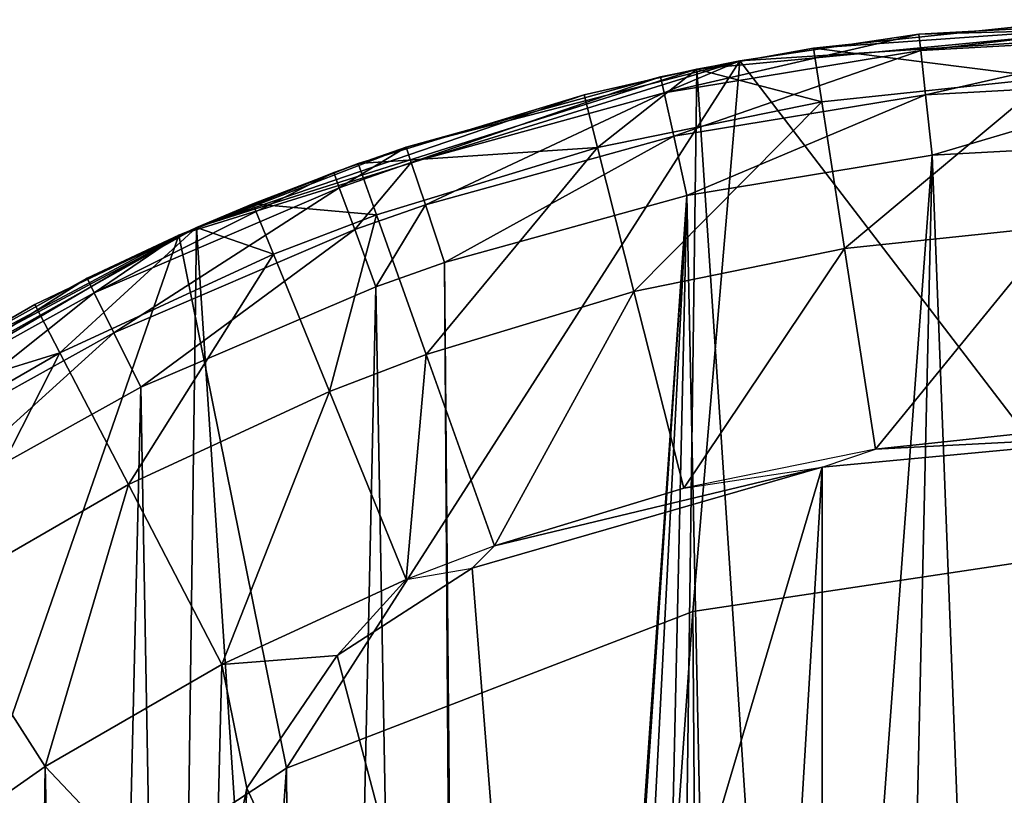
# Model space of a CAD drawing. Header units: millimetres. Extents: x 0.6 to 14.5, y 0.7 to 16.9.
# Tile 22 of 32: x 4.6 to 7.1, y 14.9 to 16.9. Entities that reach past the tile are written whole.
import ezdxf

# ---------------------------------------------------------------- set-up
doc = ezdxf.new("R2010")
doc.units = ezdxf.units.MM
doc.header["$LTSCALE"] = 25.4
doc.layers.get('0').update_dxf_attribs({"true_color": 0xff5454})

# ---------------------------------------------------------------- blocks, each defined once
blk = doc.blocks.new('BULB-LED-G9-7503-7504.STL')
at = {"color": 7, "true_color": 0xe6ffff}
mesh = blk.add_polyface(dxfattribs=at)
corners = [(1.7293, 13.2533, 21.5), (1.9882, 10.1797, 21.5), (1.8647, 8.8235, 21.5), (2.6406, 14.5358, 21.5), (2.3309, 11.4668, 21.5), (2.8761, 12.6385, 21.5), (3.7586, 15.5741, 21.5), (3.5857, 13.6414, 21.5), (4.3668, 14.4002, 21.5), (5.0358, 16.3243, 21.5), (5.3009, 15.0106, 21.5), (6.418, 16.7545, 21.5), (6.3023, 15.3969, 21.5), (7.3378, 15.5523, 21.5), (7.8467, 16.8464, 21.5), (8.3783, 15.4755, 21.5), (9.2614, 16.5963, 21.5), (9.3975, 15.1659, 21.5), (10.602, 16.0146, 21.5), (10.3651, 14.6244, 21.5), (11.2468, 13.8593, 21.5), (11.8117, 15.1261, 21.5), (11.9998, 12.8904, 21.5), (12.8393, 13.9684, 21.5), (12.5915, 11.7442, 21.5), (12.9854, 10.4631, 21.5), (13.6411, 12.5906, 21.5), (13.1573, 9.1155, 21.5), (13.4773, 4.6247, 21.5), (14.0821, 6.1323, 21.5), (14.1833, 11.0511, 21.5), (14.4085, 7.752, 21.5), (14.4427, 9.4151, 21.5), (0.6705, 10.1812, 21.5), (0.7599, 6.8734, 21.5), (0.568, 8.522, 21.5), (1.0632, 11.7809, 21.5), (1.2381, 5.3055, 21.5), (1.9824, 3.8847, 21.5), (1.8658, 8.6322, 21.5), (2.0041, 7.2849, 21.5), (2.9612, 2.6712, 21.5), (2.3654, 5.9912, 21.5), (2.9298, 4.8218, 21.5), (3.5857, 3.91, 21.5), (4.1331, 1.7165, 21.5), (4.4424, 3.0913, 21.5), (5.4482, 1.0611, 21.5), (5.3898, 2.4961, 21.5), (6.401, 2.1294, 21.5), (6.8509, 0.7326, 21.5), (7.3832, 1.9975, 21.5), (7.5145, 0.6957, 21.5), (7.5145, 1.9957, 21.5), (8.553, 2.1118, 21.5), (8.9379, 0.8669, 21.5), (9.5623, 2.4592, 21.5), (10.3008, 1.3734, 21.5), (10.5102, 3.0326, 21.5), (11.5457, 2.1937, 21.5), (11.3685, 3.8244, 21.5), (11.6606, 4.177, 21.5), (12.6197, 3.293, 21.5), (12.327, 5.2315, 21.5), (12.8182, 6.4442, 21.5), (13.0991, 7.7529, 21.5)]
mesh.append_faces([[corners[k] for k in face] for face in [(31, 30, 32), (33, 34, 35)]], dxfattribs={"vtx0": -1, "color": 7})
mesh.append_faces([[corners[k] for k in face] for face in [(1, 3, 4), (4, 3, 5), (5, 6, 7), (7, 6, 8), (8, 9, 10), (10, 11, 12), (12, 11, 13), (13, 14, 15), (15, 16, 17), (17, 18, 19), (19, 18, 20), (20, 21, 22), (22, 23, 24), (24, 23, 25), (25, 26, 27), (28, 26, 29), (29, 30, 31), (34, 36, 37), (37, 0, 38), (39, 0, 2), (38, 40, 41), (41, 44, 45), (45, 46, 47), (47, 49, 50), (50, 51, 52), (52, 54, 55), (55, 56, 57), (57, 58, 59), (59, 61, 62), (62, 64, 28)]], dxfattribs={"vtx0": -1, "vtx1": -1, "color": 7})
mesh.append_faces([[corners[k] for k in face] for face in [(27, 26, 28), (38, 0, 39)]], dxfattribs={"vtx0": -1, "vtx1": -1, "vtx2": -1, "color": 7})
mesh.append_faces([[corners[k] for k in face] for face in [(0, 1, 2), (1, 0, 3), (5, 3, 6), (8, 6, 9), (10, 9, 11), (13, 11, 14), (15, 14, 16), (17, 16, 18), (20, 18, 21), (22, 21, 23), (25, 23, 26), (29, 26, 30), (34, 33, 36), (37, 36, 0), (38, 39, 40), (41, 40, 42), (41, 42, 43), (41, 43, 44), (45, 44, 46), (47, 46, 48), (47, 48, 49), (50, 49, 51), (52, 51, 53), (52, 53, 54), (55, 54, 56), (57, 56, 58), (59, 58, 60), (59, 60, 61), (62, 61, 63), (62, 63, 64), (28, 64, 65), (28, 65, 27)]], dxfattribs={"vtx0": -1, "vtx2": -1, "color": 7})
at = {"color": 7, "true_color": 0xffffff}
mesh = blk.add_polyface(dxfattribs=at)
corners = [(0.7996, 6.692, 21.3), (0.6047, 9.643, 21.3), (0.5849, 8.157, 21.3), (0.8582, 11.0997, 21.3), (1.2415, 5.2974, 21.3), (1.337, 12.4777, 21.3), (1.8956, 4.0205, 21.3), (2.0247, 13.7305, 21.3), (2.7397, 2.9045, 21.3), (2.8981, 14.8157, 21.3), (3.7454, 1.9871, 21.3), (3.9278, 15.6965, 21.3), (4.8787, 1.2993, 21.3), (5.0787, 16.3432, 21.3), (6.1011, 0.8645, 21.3), (6.3121, 16.7338, 21.3), (7.3713, 0.6974, 21.3), (7.5862, 16.8552, 21.3), (7.5145, 0.6957, 21.3), (8.7875, 0.8323, 21.3), (8.8578, 16.7033, 21.3), (10.0173, 1.2378, 21.3), (10.084, 16.2832, 21.3), (11.1625, 1.8982, 21.3), (11.2233, 15.6091, 21.3), (12.1843, 2.7913, 21.3), (12.2371, 14.7038, 21.3), (13.048, 3.8869, 21.3), (13.0911, 13.5979, 21.3), (13.7246, 5.1478, 21.3), (13.7564, 12.3289, 21.3), (14.1911, 6.5315, 21.3), (14.2106, 10.9397, 21.3), (14.4317, 7.9911, 21.3), (14.4383, 9.4773, 21.3)]
mesh.append_faces([[corners[k] for k in face] for face in [(0, 1, 2), (32, 33, 34)]], dxfattribs={"vtx0": -1, "color": 7})
mesh.append_faces([[corners[k] for k in face] for face in [(1, 0, 3), (3, 4, 5), (5, 6, 7), (7, 8, 9), (9, 10, 11), (11, 12, 13), (13, 14, 15), (15, 16, 17), (17, 19, 20), (20, 21, 22), (22, 23, 24), (24, 25, 26), (26, 27, 28), (28, 29, 30), (30, 31, 32)]], dxfattribs={"vtx0": -1, "vtx1": -1, "color": 7})
mesh.append_faces([[corners[k] for k in face] for face in [(3, 0, 4), (5, 4, 6), (7, 6, 8), (9, 8, 10), (11, 10, 12), (13, 12, 14), (15, 14, 16), (17, 16, 18), (17, 18, 19), (20, 19, 21), (22, 21, 23), (24, 23, 25), (26, 25, 27), (28, 27, 29), (30, 29, 31), (32, 31, 33)]], dxfattribs={"vtx0": -1, "vtx2": -1, "color": 7})
mesh = blk.add_polyface(dxfattribs=at)
corners = [(7.5862, 16.8552, 21.3), (6.5995, 16.7853, 17.6), (6.3121, 16.7338, 21.3)]
mesh.append_faces([[corners[k] for k in face] for face in [(0, 1, 2)]], dxfattribs={"color": 7})
at = {"color": 7, "true_color": 0xe6ffff}
mesh = blk.add_polyface(dxfattribs=at)
corners = [(6.859, 16.8196, 48.7), (7.8467, 16.8464, 21.5), (6.418, 16.7545, 21.5)]
mesh.append_faces([[corners[k] for k in face] for face in [(0, 1, 2)]], dxfattribs={"color": 7})
at = {"color": 7, "true_color": 0xffffff}
mesh = blk.add_polyface(dxfattribs=at)
corners = [(7.5862, 16.8552, 21.3), (7.1717, 16.8458, 17.6), (6.5995, 16.7853, 17.6)]
mesh.append_faces([[corners[k] for k in face] for face in [(0, 1, 2)]], dxfattribs={"color": 7})
mesh = blk.add_polyface(dxfattribs=at)
corners = [(6.5995, 16.7853, 17.6), (7.1794, 16.7121, 17.1), (6.6199, 16.6529, 17.1), (7.1717, 16.8458, 17.6)]
mesh.append_faces([[corners[k] for k in face] for face in [(0, 1, 2), (1, 0, 3)]], dxfattribs={"vtx0": -1, "color": 7})
at = {"color": 7, "true_color": 0xe6ffff}
mesh = blk.add_polyface(dxfattribs=at)
corners = [(7.5145, 16.8557, 48.7), (7.8467, 16.8464, 21.5), (6.859, 16.8196, 48.7)]
mesh.append_faces([[corners[k] for k in face] for face in [(0, 1, 2)]], dxfattribs={"color": 7})
mesh = blk.add_polyface(dxfattribs=at)
corners = [(6.8634, 16.7797, 48.85), (7.5145, 16.8557, 48.7), (6.859, 16.8196, 48.7), (7.5145, 16.8155, 48.85)]
mesh.append_faces([[corners[k] for k in face] for face in [(0, 1, 2), (1, 0, 3)]], dxfattribs={"vtx0": -1, "color": 7})
mesh = blk.add_polyface(dxfattribs=at)
corners = [(6.2312, 16.6756, 48.85), (6.859, 16.8196, 48.7), (6.418, 16.7545, 48.7)]
mesh.append_faces([[corners[k] for k in face] for face in [(0, 1, 2)]], dxfattribs={"color": 7})
mesh = blk.add_polyface(dxfattribs=at)
corners = [(6.8634, 16.7797, 48.85), (6.859, 16.8196, 48.7), (6.2312, 16.6756, 48.85)]
mesh.append_faces([[corners[k] for k in face] for face in [(0, 1, 2)]], dxfattribs={"color": 7})
mesh = blk.add_polyface(dxfattribs=at)
corners = [(6.859, 16.8196, 48.7), (6.418, 16.7545, 21.5), (6.418, 16.7545, 48.7)]
mesh.append_faces([[corners[k] for k in face] for face in [(0, 1, 2)]], dxfattribs={"color": 7})
mesh = blk.add_polyface(dxfattribs=at)
corners = [(6.8754, 16.6705, 48.9598), (7.5145, 16.8155, 48.85), (6.8634, 16.7797, 48.85), (7.5145, 16.7057, 48.9598)]
mesh.append_faces([[corners[k] for k in face] for face in [(0, 1, 2), (1, 0, 3)]], dxfattribs={"vtx0": -1, "color": 7})
mesh = blk.add_polyface(dxfattribs=at)
corners = [(6.2548, 16.5683, 48.9598), (6.8634, 16.7797, 48.85), (6.2312, 16.6756, 48.85), (6.8754, 16.6705, 48.9598)]
mesh.append_faces([[corners[k] for k in face] for face in [(0, 1, 2), (1, 0, 3)]], dxfattribs={"vtx0": -1, "color": 7})
at = {"color": 7, "true_color": 0xffffff}
mesh = blk.add_polyface(dxfattribs=at)
corners = [(6.3121, 16.7338, 21.3), (6.5995, 16.7853, 17.6), (6.3121, 16.7338, 17.6)]
mesh.append_faces([[corners[k] for k in face] for face in [(0, 1, 2)]], dxfattribs={"color": 7})
mesh = blk.add_polyface(dxfattribs=at)
corners = [(6.5995, 16.7853, 17.6), (6.6199, 16.6529, 17.1), (6.3121, 16.7338, 17.6)]
mesh.append_faces([[corners[k] for k in face] for face in [(0, 1, 2)]], dxfattribs={"color": 7})
at = {"color": 7, "true_color": 0xe6ffff}
mesh = blk.add_polyface(dxfattribs=at)
corners = [(5.5955, 16.5415, 48.7), (6.418, 16.7545, 21.5), (5.0358, 16.3243, 21.5)]
mesh.append_faces([[corners[k] for k in face] for face in [(0, 1, 2)]], dxfattribs={"color": 7})
mesh = blk.add_polyface(dxfattribs=at)
corners = [(6.2226, 16.7148, 48.7), (6.418, 16.7545, 21.5), (5.5955, 16.5415, 48.7)]
mesh.append_faces([[corners[k] for k in face] for face in [(0, 1, 2)]], dxfattribs={"color": 7})
mesh = blk.add_polyface(dxfattribs=at)
corners = [(6.418, 16.7545, 48.7), (6.418, 16.7545, 21.5), (6.2226, 16.7148, 48.7)]
mesh.append_faces([[corners[k] for k in face] for face in [(0, 1, 2)]], dxfattribs={"color": 7})
mesh = blk.add_polyface(dxfattribs=at)
corners = [(6.2312, 16.6756, 48.85), (6.418, 16.7545, 48.7), (6.2226, 16.7148, 48.7)]
mesh.append_faces([[corners[k] for k in face] for face in [(0, 1, 2)]], dxfattribs={"color": 7})
at = {"color": 7, "true_color": 0xffffff}
mesh = blk.add_polyface(dxfattribs=at)
corners = [(6.3121, 16.7338, 21.3), (6.0341, 16.6702, 17.6), (5.0787, 16.3432, 21.3)]
mesh.append_faces([[corners[k] for k in face] for face in [(0, 1, 2)]], dxfattribs={"color": 7})
mesh = blk.add_polyface(dxfattribs=at)
corners = [(6.3121, 16.7338, 21.3), (6.3121, 16.7338, 17.6), (6.0341, 16.6702, 17.6)]
mesh.append_faces([[corners[k] for k in face] for face in [(0, 1, 2)]], dxfattribs={"color": 7})
mesh = blk.add_polyface(dxfattribs=at)
corners = [(6.3121, 16.7338, 17.6), (6.0671, 16.5404, 17.1), (6.0341, 16.6702, 17.6)]
mesh.append_faces([[corners[k] for k in face] for face in [(0, 1, 2)]], dxfattribs={"color": 7})
mesh = blk.add_polyface(dxfattribs=at)
corners = [(6.3121, 16.7338, 17.6), (6.6199, 16.6529, 17.1), (6.0671, 16.5404, 17.1)]
mesh.append_faces([[corners[k] for k in face] for face in [(0, 1, 2)]], dxfattribs={"color": 7})
at = {"color": 7, "true_color": 0xe6ffff}
mesh = blk.add_polyface(dxfattribs=at)
corners = [(5.6082, 16.5034, 48.85), (6.2226, 16.7148, 48.7), (5.5955, 16.5415, 48.7), (6.2312, 16.6756, 48.85)]
mesh.append_faces([[corners[k] for k in face] for face in [(0, 1, 2), (1, 0, 3)]], dxfattribs={"vtx0": -1, "color": 7})
at = {"color": 7, "true_color": 0xffffff}
mesh = blk.add_polyface(dxfattribs=at)
corners = [(7.1794, 16.7121, 17.1), (6.6758, 16.2912, 16.734), (6.6199, 16.6529, 17.1), (7.2003, 16.3467, 16.734)]
mesh.append_faces([[corners[k] for k in face] for face in [(0, 1, 2), (1, 0, 3)]], dxfattribs={"vtx0": -1, "color": 7})
at = {"color": 7, "true_color": 0xe6ffff}
mesh = blk.add_polyface(dxfattribs=at)
corners = [(6.8918, 16.5214, 49), (7.5145, 16.7057, 48.9598), (6.8754, 16.6705, 48.9598), (7.5145, 16.5557, 49)]
mesh.append_faces([[corners[k] for k in face] for face in [(0, 1, 2), (1, 0, 3)]], dxfattribs={"vtx0": -1, "color": 7})
at = {"color": 7, "true_color": 0xffffff}
mesh = blk.add_polyface(dxfattribs=at)
corners = [(5.0787, 16.3432, 21.3), (6.0341, 16.6702, 17.6), (5.4774, 16.5008, 17.6)]
mesh.append_faces([[corners[k] for k in face] for face in [(0, 1, 2)]], dxfattribs={"color": 7})
mesh = blk.add_polyface(dxfattribs=at)
corners = [(5.4774, 16.5008, 17.6), (6.0671, 16.5404, 17.1), (5.5224, 16.3746, 17.1), (6.0341, 16.6702, 17.6)]
mesh.append_faces([[corners[k] for k in face] for face in [(0, 1, 2), (1, 0, 3)]], dxfattribs={"vtx0": -1, "color": 7})
at = {"color": 7, "true_color": 0xe6ffff}
mesh = blk.add_polyface(dxfattribs=at)
corners = [(5.643, 16.3993, 48.9598), (6.2312, 16.6756, 48.85), (5.6082, 16.5034, 48.85), (6.2548, 16.5683, 48.9598)]
mesh.append_faces([[corners[k] for k in face] for face in [(0, 1, 2), (1, 0, 3)]], dxfattribs={"vtx0": -1, "color": 7})
mesh = blk.add_polyface(dxfattribs=at)
corners = [(6.287, 16.4218, 49), (6.8754, 16.6705, 48.9598), (6.2548, 16.5683, 48.9598), (6.8918, 16.5214, 49)]
mesh.append_faces([[corners[k] for k in face] for face in [(0, 1, 2), (1, 0, 3)]], dxfattribs={"vtx0": -1, "color": 7})
at = {"color": 7, "true_color": 0xffffff}
mesh = blk.add_polyface(dxfattribs=at)
corners = [(6.6199, 16.6529, 17.1), (6.157, 16.1856, 16.734), (6.0671, 16.5404, 17.1), (6.6758, 16.2912, 16.734)]
mesh.append_faces([[corners[k] for k in face] for face in [(0, 1, 2), (1, 0, 3)]], dxfattribs={"vtx0": -1, "color": 7})
at = {"color": 7, "true_color": 0xe6ffff}
mesh = blk.add_polyface(dxfattribs=at)
corners = [(0.8894, 8.1035, 49), (0.9077, 9.6597, 49), (0.8652, 8.883, 49), (0.9816, 7.3231, 49), (0.9794, 10.2145, 49), (1.1315, 10.9569, 49), (1.0329, 7.0371, 49), (1.2134, 6.2899, 49), (1.3435, 11.6736, 49), (1.4567, 5.5675, 49), (1.6142, 12.3629, 49), (1.7626, 4.8726, 49), (1.9805, 13.0882, 49), (1.8042, 4.7899, 49), (2.1649, 4.1558, 49), (2.3522, 13.6785, 49), (2.5761, 3.5667, 49), (2.7676, 14.2228, 49), (3.0372, 3.0245, 49), (3.2257, 14.7202, 49), (3.5265, 2.5511, 49), (3.7262, 15.1688, 49), (4.0508, 2.1352, 49), (3.8596, 15.2742, 49), (4.3877, 15.6412, 49), (4.6097, 1.7779, 49), (4.9418, 15.9493, 49), (5.2019, 1.4818, 49), (5.5207, 16.1974, 49), (5.7918, 1.2615, 49), (5.6905, 16.257, 49), (5.7564, 8.7757, 49), (5.8005, 8.3844, 49), (6.4007, 1.1057, 49), (5.9305, 8.0128, 49), (6.1399, 7.6795, 49), (6.4183, 7.4011, 49), (6.5797, 1.073, 49), (6.7517, 7.1916, 49), (7.1888, 1.005, 49), (7.1233, 7.0616, 49), (7.5145, 7.0175, 49), (7.5145, 0.9957, 49), (7.801, 1.0029, 49), (7.9058, 7.0616, 49), (8.416, 1.0676, 49), (8.2774, 7.1916, 49), (8.6107, 7.4011, 49), (8.8197, 1.1471, 49), (8.8891, 7.6795, 49), (9.4127, 1.3196, 49), (9.0986, 8.0128, 49), (9.2286, 8.3844, 49), (9.2727, 8.7757, 49), (9.3391, 16.2568, 49), (9.4571, 16.216, 49), (9.9885, 1.5546, 49), (10.0494, 15.9677, 49), (10.5457, 1.8516, 49), (10.6155, 15.6572, 49), (10.7823, 2.0006, 49), (11.1804, 15.2658, 49), (11.3107, 2.3889, 49), (11.7003, 14.8199, 49), (11.8031, 2.8309, 49), (12.1785, 14.3201, 49), (12.2585, 3.3249, 49), (12.6299, 13.7455, 49), (12.3575, 3.4454, 49), (12.7747, 4.0172, 49), (13.0265, 13.1268, 49), (13.14, 4.6281, 49), (13.3668, 12.4691, 49), (13.4533, 5.2763, 49), (13.6502, 11.7747, 49), (13.7135, 5.9605, 49), (13.7067, 11.6115, 49), (13.9198, 10.8658, 49), (13.9055, 6.6261, 49), (14.0561, 7.3769, 49), (14.0667, 10.1045, 49), (14.1424, 8.1422, 49), (14.1476, 9.3303, 49), (14.1634, 8.9202, 49), (6.287, 16.4218, 49), (5.8005, 9.1669, 49), (5.9305, 9.5385, 49), (6.1399, 9.8719, 49), (6.4183, 10.1503, 49), (6.8918, 16.5214, 49), (6.7517, 10.3597, 49), (7.1233, 10.4898, 49), (7.5145, 16.5557, 49), (7.5145, 10.5338, 49), (7.9058, 10.4898, 49), (8.1329, 16.5219, 49), (8.2774, 10.3597, 49), (8.7411, 16.422, 49), (8.6107, 10.1503, 49), (8.8891, 9.8719, 49), (9.0986, 9.5385, 49), (9.2286, 9.1669, 49)]
mesh.append_faces([[corners[k] for k in face] for face in [(0, 1, 2), (82, 81, 83)]], dxfattribs={"vtx0": -1, "color": 7})
mesh.append_faces([[corners[k] for k in face] for face in [(1, 3, 4), (4, 3, 5), (5, 7, 8), (8, 9, 10), (10, 11, 12), (12, 14, 15), (15, 16, 17), (17, 18, 19), (19, 20, 21), (21, 22, 23), (23, 22, 24), (24, 25, 26), (26, 27, 28), (28, 29, 30), (31, 29, 32), (32, 33, 34), (34, 33, 35), (35, 33, 36), (36, 37, 38), (38, 39, 40), (40, 39, 41), (41, 43, 44), (44, 45, 46), (46, 45, 47), (47, 48, 49), (49, 50, 51), (51, 50, 52), (52, 50, 53), (54, 50, 55), (55, 56, 57), (57, 58, 59), (59, 60, 61), (61, 62, 63), (63, 64, 65), (65, 66, 67), (67, 69, 70), (70, 71, 72), (72, 73, 74), (74, 75, 76), (76, 75, 77), (77, 79, 80), (80, 81, 82), (84, 88, 89), (89, 91, 92), (92, 94, 95), (95, 96, 97), (97, 99, 54)]], dxfattribs={"vtx0": -1, "vtx1": -1, "color": 7})
mesh.append_faces([[corners[k] for k in face] for face in [(30, 29, 31), (53, 50, 54)]], dxfattribs={"vtx0": -1, "vtx1": -1, "vtx2": -1, "color": 7})
mesh.append_faces([[corners[k] for k in face] for face in [(1, 0, 3), (5, 3, 6), (5, 6, 7), (8, 7, 9), (10, 9, 11), (12, 11, 13), (12, 13, 14), (15, 14, 16), (17, 16, 18), (19, 18, 20), (21, 20, 22), (24, 22, 25), (26, 25, 27), (28, 27, 29), (32, 29, 33), (36, 33, 37), (38, 37, 39), (41, 39, 42), (41, 42, 43), (44, 43, 45), (47, 45, 48), (49, 48, 50), (55, 50, 56), (57, 56, 58), (59, 58, 60), (61, 60, 62), (63, 62, 64), (65, 64, 66), (67, 66, 68), (67, 68, 69), (70, 69, 71), (72, 71, 73), (74, 73, 75), (77, 75, 78), (77, 78, 79), (80, 79, 81), (31, 84, 30), (84, 31, 85), (84, 85, 86), (84, 86, 87), (84, 87, 88), (89, 88, 90), (89, 90, 91), (92, 91, 93), (92, 93, 94), (95, 94, 96), (97, 96, 98), (97, 98, 99), (54, 99, 100), (54, 100, 101), (54, 101, 53)]], dxfattribs={"vtx0": -1, "vtx2": -1, "color": 7})
mesh = blk.add_polyface(dxfattribs=at)
corners = [(5.6905, 16.257, 49), (6.2548, 16.5683, 48.9598), (5.643, 16.3993, 48.9598), (6.287, 16.4218, 49)]
mesh.append_faces([[corners[k] for k in face] for face in [(0, 1, 2), (1, 0, 3)]], dxfattribs={"vtx0": -1, "color": 7})
mesh = blk.add_polyface(dxfattribs=at)
corners = [(5.5955, 16.5415, 48.7), (5.0358, 16.3243, 21.5), (5.4171, 16.4789, 48.7)]
mesh.append_faces([[corners[k] for k in face] for face in [(0, 1, 2)]], dxfattribs={"color": 7})
mesh = blk.add_polyface(dxfattribs=at)
corners = [(5.4309, 16.4412, 48.85), (5.5955, 16.5415, 48.7), (5.4171, 16.4789, 48.7), (5.6082, 16.5034, 48.85)]
mesh.append_faces([[corners[k] for k in face] for face in [(0, 1, 2), (1, 0, 3)]], dxfattribs={"vtx0": -1, "color": 7})
at = {"color": 7, "true_color": 0xffffff}
mesh = blk.add_polyface(dxfattribs=at)
corners = [(6.0671, 16.5404, 17.1), (5.6453, 16.0298, 16.734), (5.5224, 16.3746, 17.1), (6.157, 16.1856, 16.734)]
mesh.append_faces([[corners[k] for k in face] for face in [(0, 1, 2), (1, 0, 3)]], dxfattribs={"vtx0": -1, "color": 7})
mesh = blk.add_polyface(dxfattribs=at)
corners = [(5.0787, 16.3432, 21.3), (5.4774, 16.5008, 17.6), (5.2183, 16.4019, 17.6)]
mesh.append_faces([[corners[k] for k in face] for face in [(0, 1, 2)]], dxfattribs={"color": 7})
mesh = blk.add_polyface(dxfattribs=at)
corners = [(5.2183, 16.4019, 17.6), (5.5224, 16.3746, 17.1), (5.2688, 16.2778, 17.1), (5.4774, 16.5008, 17.6)]
mesh.append_faces([[corners[k] for k in face] for face in [(0, 1, 2), (1, 0, 3)]], dxfattribs={"vtx0": -1, "color": 7})
at = {"color": 7, "true_color": 0xe6ffff}
mesh = blk.add_polyface(dxfattribs=at)
corners = [(5.4689, 16.3381, 48.9598), (5.6082, 16.5034, 48.85), (5.4309, 16.4412, 48.85), (5.643, 16.3993, 48.9598)]
mesh.append_faces([[corners[k] for k in face] for face in [(0, 1, 2), (1, 0, 3)]], dxfattribs={"vtx0": -1, "color": 7})
mesh = blk.add_polyface(dxfattribs=at)
corners = [(5.4309, 16.4412, 48.85), (5.4171, 16.4789, 48.7), (4.8272, 16.1825, 48.85)]
mesh.append_faces([[corners[k] for k in face] for face in [(0, 1, 2)]], dxfattribs={"color": 7})
mesh = blk.add_polyface(dxfattribs=at)
corners = [(4.8272, 16.1825, 48.85), (5.4171, 16.4789, 48.7), (5.0358, 16.3243, 48.7)]
mesh.append_faces([[corners[k] for k in face] for face in [(0, 1, 2)]], dxfattribs={"color": 7})
mesh = blk.add_polyface(dxfattribs=at)
corners = [(5.4171, 16.4789, 48.7), (5.0358, 16.3243, 21.5), (5.0358, 16.3243, 48.7)]
mesh.append_faces([[corners[k] for k in face] for face in [(0, 1, 2)]], dxfattribs={"color": 7})
mesh = blk.add_polyface(dxfattribs=at)
corners = [(4.8756, 16.0839, 48.9598), (5.4309, 16.4412, 48.85), (4.8272, 16.1825, 48.85), (5.4689, 16.3381, 48.9598)]
mesh.append_faces([[corners[k] for k in face] for face in [(0, 1, 2), (1, 0, 3)]], dxfattribs={"vtx0": -1, "color": 7})
at = {"color": 7, "true_color": 0xffffff}
mesh = blk.add_polyface(dxfattribs=at)
corners = [(5.0787, 16.3432, 21.3), (5.2183, 16.4019, 17.6), (5.0787, 16.3432, 17.6)]
mesh.append_faces([[corners[k] for k in face] for face in [(0, 1, 2)]], dxfattribs={"color": 7})
mesh = blk.add_polyface(dxfattribs=at)
corners = [(5.2183, 16.4019, 17.6), (5.2688, 16.2778, 17.1), (5.0787, 16.3432, 17.6)]
mesh.append_faces([[corners[k] for k in face] for face in [(0, 1, 2)]], dxfattribs={"color": 7})
at = {"color": 7, "true_color": 0xe6ffff}
mesh = blk.add_polyface(dxfattribs=at)
corners = [(5.5207, 16.1974, 49), (5.643, 16.3993, 48.9598), (5.4689, 16.3381, 48.9598), (5.6905, 16.257, 49)]
mesh.append_faces([[corners[k] for k in face] for face in [(0, 1, 2), (1, 0, 3)]], dxfattribs={"vtx0": -1, "color": 7})
at = {"color": 7, "true_color": 0xffffff}
mesh = blk.add_polyface(dxfattribs=at)
corners = [(5.5224, 16.3746, 17.1), (5.4068, 15.9388, 16.734), (5.2688, 16.2778, 17.1), (5.6453, 16.0298, 16.734)]
mesh.append_faces([[corners[k] for k in face] for face in [(0, 1, 2), (1, 0, 3)]], dxfattribs={"vtx0": -1, "color": 7})
mesh = blk.add_polyface(dxfattribs=at)
corners = [(5.0787, 16.3432, 21.3), (4.1675, 15.8569, 17.6), (3.9278, 15.6965, 21.3)]
mesh.append_faces([[corners[k] for k in face] for face in [(0, 1, 2)]], dxfattribs={"color": 7})
mesh = blk.add_polyface(dxfattribs=at)
corners = [(5.0787, 16.3432, 21.3), (4.681, 16.1536, 17.6), (4.1675, 15.8569, 17.6)]
mesh.append_faces([[corners[k] for k in face] for face in [(0, 1, 2)]], dxfattribs={"color": 7})
mesh = blk.add_polyface(dxfattribs=at)
corners = [(5.0787, 16.3432, 21.3), (5.0787, 16.3432, 17.6), (4.681, 16.1536, 17.6)]
mesh.append_faces([[corners[k] for k in face] for face in [(0, 1, 2)]], dxfattribs={"color": 7})
mesh = blk.add_polyface(dxfattribs=at)
corners = [(5.0787, 16.3432, 17.6), (4.7427, 16.0347, 17.1), (4.681, 16.1536, 17.6)]
mesh.append_faces([[corners[k] for k in face] for face in [(0, 1, 2)]], dxfattribs={"color": 7})
mesh = blk.add_polyface(dxfattribs=at)
corners = [(5.0787, 16.3432, 17.6), (5.2688, 16.2778, 17.1), (4.7427, 16.0347, 17.1)]
mesh.append_faces([[corners[k] for k in face] for face in [(0, 1, 2)]], dxfattribs={"color": 7})
at = {"color": 7, "true_color": 0xe6ffff}
mesh = blk.add_polyface(dxfattribs=at)
corners = [(4.9418, 15.9493, 49), (5.4689, 16.3381, 48.9598), (4.8756, 16.0839, 48.9598), (5.5207, 16.1974, 49)]
mesh.append_faces([[corners[k] for k in face] for face in [(0, 1, 2), (1, 0, 3)]], dxfattribs={"vtx0": -1, "color": 7})
at = {"color": 7, "true_color": 0xffffff}
mesh = blk.add_polyface(dxfattribs=at)
corners = [(7.2003, 16.3467, 16.734), (6.7521, 15.797, 16.6), (6.6758, 16.2912, 16.734), (7.229, 15.8475, 16.6)]
mesh.append_faces([[corners[k] for k in face] for face in [(0, 1, 2), (1, 0, 3)]], dxfattribs={"vtx0": -1, "color": 7})
at = {"color": 7, "true_color": 0xe6ffff}
mesh = blk.add_polyface(dxfattribs=at)
corners = [(4.2289, 15.8957, 48.7), (5.0358, 16.3243, 21.5), (3.7586, 15.5741, 21.5)]
mesh.append_faces([[corners[k] for k in face] for face in [(0, 1, 2)]], dxfattribs={"color": 7})
mesh = blk.add_polyface(dxfattribs=at)
corners = [(4.8095, 16.2185, 48.7), (5.0358, 16.3243, 21.5), (4.2289, 15.8957, 48.7)]
mesh.append_faces([[corners[k] for k in face] for face in [(0, 1, 2)]], dxfattribs={"color": 7})
mesh = blk.add_polyface(dxfattribs=at)
corners = [(5.0358, 16.3243, 48.7), (5.0358, 16.3243, 21.5), (4.8095, 16.2185, 48.7)]
mesh.append_faces([[corners[k] for k in face] for face in [(0, 1, 2)]], dxfattribs={"color": 7})
mesh = blk.add_polyface(dxfattribs=at)
corners = [(4.8272, 16.1825, 48.85), (5.0358, 16.3243, 48.7), (4.8095, 16.2185, 48.7)]
mesh.append_faces([[corners[k] for k in face] for face in [(0, 1, 2)]], dxfattribs={"color": 7})
at = {"color": 7, "true_color": 0xffffff}
mesh = blk.add_polyface(dxfattribs=at)
corners = [(6.6758, 16.2912, 16.734), (6.2798, 15.7009, 16.6), (6.157, 16.1856, 16.734), (6.7521, 15.797, 16.6)]
mesh.append_faces([[corners[k] for k in face] for face in [(0, 1, 2), (1, 0, 3)]], dxfattribs={"vtx0": -1, "color": 7})
mesh = blk.add_polyface(dxfattribs=at)
corners = [(5.2688, 16.2778, 17.1), (4.9114, 15.7099, 16.734), (4.7427, 16.0347, 17.1), (5.4068, 15.9388, 16.734)]
mesh.append_faces([[corners[k] for k in face] for face in [(0, 1, 2), (1, 0, 3)]], dxfattribs={"vtx0": -1, "color": 7})
at = {"color": 7, "true_color": 0xe6ffff}
mesh = blk.add_polyface(dxfattribs=at)
corners = [(4.2502, 15.8616, 48.85), (4.8095, 16.2185, 48.7), (4.2289, 15.8957, 48.7), (4.8272, 16.1825, 48.85)]
mesh.append_faces([[corners[k] for k in face] for face in [(0, 1, 2), (1, 0, 3)]], dxfattribs={"vtx0": -1, "color": 7})
mesh = blk.add_polyface(dxfattribs=at)
corners = [(4.3083, 15.7684, 48.9598), (4.8272, 16.1825, 48.85), (4.2502, 15.8616, 48.85), (4.8756, 16.0839, 48.9598)]
mesh.append_faces([[corners[k] for k in face] for face in [(0, 1, 2), (1, 0, 3)]], dxfattribs={"vtx0": -1, "color": 7})
at = {"color": 7, "true_color": 0xffffff}
mesh = blk.add_polyface(dxfattribs=at)
corners = [(6.157, 16.1856, 16.734), (5.8132, 15.5588, 16.6), (5.6453, 16.0298, 16.734), (6.2798, 15.7009, 16.6)]
mesh.append_faces([[corners[k] for k in face] for face in [(0, 1, 2), (1, 0, 3)]], dxfattribs={"vtx0": -1, "color": 7})
mesh = blk.add_polyface(dxfattribs=at)
corners = [(4.1675, 15.8569, 17.6), (4.7427, 16.0347, 17.1), (4.2396, 15.744, 17.1), (4.681, 16.1536, 17.6)]
mesh.append_faces([[corners[k] for k in face] for face in [(0, 1, 2), (1, 0, 3)]], dxfattribs={"vtx0": -1, "color": 7})
at = {"color": 7, "true_color": 0xe6ffff}
mesh = blk.add_polyface(dxfattribs=at)
corners = [(4.3877, 15.6412, 49), (4.8756, 16.0839, 48.9598), (4.3083, 15.7684, 48.9598), (4.9418, 15.9493, 49)]
mesh.append_faces([[corners[k] for k in face] for face in [(0, 1, 2), (1, 0, 3)]], dxfattribs={"vtx0": -1, "color": 7})
at = {"color": 7, "true_color": 0xffffff}
mesh = blk.add_polyface(dxfattribs=at)
corners = [(4.7427, 16.0347, 17.1), (4.4367, 15.4356, 16.734), (4.2396, 15.744, 17.1), (4.9114, 15.7099, 16.734)]
mesh.append_faces([[corners[k] for k in face] for face in [(0, 1, 2), (1, 0, 3)]], dxfattribs={"vtx0": -1, "color": 7})
mesh = blk.add_polyface(dxfattribs=at)
corners = [(5.6453, 16.0298, 16.734), (5.5953, 15.4757, 16.6), (5.4068, 15.9388, 16.734), (5.8132, 15.5588, 16.6)]
mesh.append_faces([[corners[k] for k in face] for face in [(0, 1, 2), (1, 0, 3)]], dxfattribs={"vtx0": -1, "color": 7})
mesh = blk.add_polyface(dxfattribs=at)
corners = [(5.4068, 15.9388, 16.734), (5.1417, 15.2661, 16.6), (4.9114, 15.7099, 16.734), (5.5953, 15.4757, 16.6)]
mesh.append_faces([[corners[k] for k in face] for face in [(0, 1, 2), (1, 0, 3)]], dxfattribs={"vtx0": -1, "color": 7})
mesh = blk.add_polyface(dxfattribs=at)
corners = [(6.7521, 15.797, 16.6), (7.5145, 15.8362, 16.6), (6.6208, 15.7522, 16.6), (7.229, 15.8475, 16.6)]
mesh.append_faces([[corners[k] for k in face] for face in [(0, 1, 2), (1, 0, 3)]], dxfattribs={"vtx0": -1, "color": 7})
mesh = blk.add_polyface(dxfattribs=at)
corners = [(5.203, 14.9608, 4), (5.1245, 13.3984, 4), (5.1245, 14.5726, 4), (5.9245, 13.3984, 4), (5.4259, 15.2881, 4), (5.7584, 15.5032, 4), (6.6208, 15.7522, 4), (5.9245, 4.153, 4), (5.1245, 2.9787, 4), (5.1245, 4.153, 4), (5.203, 2.5905, 4), (5.4259, 2.2633, 4), (5.7584, 2.0482, 4), (6.6208, 1.7991, 4), (7.5145, 15.8362, 4), (7.5145, 1.7151, 4), (8.4083, 15.7522, 4), (8.4083, 1.7991, 4), (9.1045, 13.3984, 4), (9.2707, 15.5032, 4), (9.9045, 13.3984, 4), (9.6032, 15.2881, 4), (9.8261, 14.9608, 4), (9.9045, 14.5726, 4), (9.1045, 4.153, 4), (9.2707, 2.0482, 4), (9.9045, 4.153, 4), (9.6032, 2.2633, 4), (9.8261, 2.5905, 4), (9.9045, 2.9787, 4)]
mesh.append_faces([[corners[k] for k in face] for face in [(0, 1, 2), (7, 8, 9), (20, 22, 23), (28, 26, 29)]], dxfattribs={"vtx0": -1, "color": 7})
mesh.append_faces([[corners[k] for k in face] for face in [(1, 0, 3), (3, 6, 7), (8, 7, 10), (10, 7, 11), (11, 7, 12), (12, 7, 13), (13, 14, 15), (15, 16, 17), (18, 19, 20), (17, 24, 25), (24, 17, 18), (25, 26, 27), (27, 26, 28)]], dxfattribs={"vtx0": -1, "vtx1": -1, "color": 7})
mesh.append_faces([[corners[k] for k in face] for face in [(13, 7, 6), (17, 16, 18)]], dxfattribs={"vtx0": -1, "vtx1": -1, "vtx2": -1, "color": 7})
mesh.append_faces([[corners[k] for k in face] for face in [(3, 0, 4), (3, 4, 5), (3, 5, 6), (13, 6, 14), (15, 14, 16), (18, 16, 19), (20, 19, 21), (20, 21, 22), (25, 24, 26)]], dxfattribs={"vtx0": -1, "vtx2": -1, "color": 7})
mesh = blk.add_polyface(dxfattribs=at)
corners = [(6.6208, 15.7522, 16.6), (7.5145, 15.8362, 4), (6.6208, 15.7522, 4), (7.5145, 15.8362, 16.6)]
mesh.append_faces([[corners[k] for k in face] for face in [(0, 1, 2), (1, 0, 3)]], dxfattribs={"vtx0": -1, "color": 7})
mesh = blk.add_polyface(dxfattribs=at)
corners = [(5.8132, 15.5588, 16.6), (6.6208, 15.7522, 16.6), (5.7584, 15.5032, 16.6), (6.2798, 15.7009, 16.6)]
mesh.append_faces([[corners[k] for k in face] for face in [(0, 1, 2), (1, 0, 3)]], dxfattribs={"vtx0": -1, "color": 7})
mesh = blk.add_polyface(dxfattribs=at)
corners = [(5.7584, 15.5032, 16.6), (6.6208, 15.7522, 4), (5.7584, 15.5032, 4), (6.6208, 15.7522, 16.6)]
mesh.append_faces([[corners[k] for k in face] for face in [(0, 1, 2), (1, 0, 3)]], dxfattribs={"vtx0": -1, "color": 7})
mesh = blk.add_polyface(dxfattribs=at)
corners = [(4.9114, 15.7099, 16.734), (4.7059, 15.0142, 16.6), (4.4367, 15.4356, 16.734), (5.1417, 15.2661, 16.6)]
mesh.append_faces([[corners[k] for k in face] for face in [(0, 1, 2), (1, 0, 3)]], dxfattribs={"vtx0": -1, "color": 7})
at = {"color": 7, "true_color": 0xe6ffff}
mesh = blk.add_polyface(dxfattribs=at)
corners = [(1.9882, 10.1797, 48), (1.8658, 8.6322, 48), (1.8647, 8.8235, 48), (2.0041, 7.2849, 48), (2.3309, 11.4668, 48), (2.3654, 5.9912, 48), (2.8761, 12.6385, 48), (2.9298, 4.8218, 48), (3.5857, 13.6414, 48), (3.5857, 3.91, 48), (4.3668, 14.4002, 48), (4.4424, 3.0913, 48), (5.3009, 15.0106, 48), (5.3898, 2.4961, 48), (6.3023, 15.3969, 48), (6.401, 2.1294, 48), (7.3378, 15.5523, 48), (7.3832, 1.9975, 48), (8.3783, 15.4755, 48), (7.5145, 1.9957, 48), (8.553, 2.1118, 48), (9.3975, 15.1659, 48), (9.5623, 2.4592, 48), (10.3651, 14.6244, 48), (10.5102, 3.0326, 48), (11.2468, 13.8593, 48), (11.3685, 3.8244, 48), (11.9998, 12.8904, 48), (11.6606, 4.177, 48), (12.327, 5.2315, 48), (12.5915, 11.7442, 48), (12.8182, 6.4442, 48), (12.9854, 10.4631, 48), (13.0991, 7.7529, 48), (13.1573, 9.1155, 48)]
mesh.append_faces([[corners[k] for k in face] for face in [(0, 1, 2), (33, 32, 34)]], dxfattribs={"vtx0": -1, "color": 7})
mesh.append_faces([[corners[k] for k in face] for face in [(1, 0, 3), (3, 4, 5), (5, 6, 7), (7, 8, 9), (9, 10, 11), (11, 12, 13), (13, 14, 15), (15, 16, 17), (17, 18, 19), (19, 18, 20), (20, 21, 22), (22, 23, 24), (24, 25, 26), (26, 27, 28), (28, 27, 29), (29, 30, 31), (31, 32, 33)]], dxfattribs={"vtx0": -1, "vtx1": -1, "color": 7})
mesh.append_faces([[corners[k] for k in face] for face in [(3, 0, 4), (5, 4, 6), (7, 6, 8), (9, 8, 10), (11, 10, 12), (13, 12, 14), (15, 14, 16), (17, 16, 18), (20, 18, 21), (22, 21, 23), (24, 23, 25), (26, 25, 27), (29, 27, 30), (31, 30, 32)]], dxfattribs={"vtx0": -1, "vtx2": -1, "color": 7})
mesh = blk.add_polyface(dxfattribs=at)
corners = [(7.3378, 15.5523, 48), (6.3023, 15.3969, 21.5), (7.3378, 15.5523, 21.5), (6.3023, 15.3969, 48)]
mesh.append_faces([[corners[k] for k in face] for face in [(0, 1, 2), (1, 0, 3)]], dxfattribs={"vtx0": -1, "color": 7})
at = {"color": 7, "true_color": 0xffffff}
mesh = blk.add_polyface(dxfattribs=at)
corners = [(1.5767, 9.2277, 16.6), (1.6059, 7.9438, 16.6), (1.5667, 8.5861, 16.6), (1.6359, 9.8672, 16.6), (1.6951, 7.3032, 16.6), (1.6467, 9.9463, 16.6), (1.7576, 10.5614, 16.6), (1.7894, 6.8509, 16.6), (1.9127, 11.1582, 16.6), (1.9587, 6.2458, 16.6), (2.1112, 11.7355, 16.6), (2.1731, 5.6612, 16.6), (2.3527, 12.2919, 16.6), (2.4325, 5.0987, 16.6), (2.5181, 12.6147, 16.6), (2.5587, 4.8628, 16.6), (2.8111, 13.1066, 16.6), (2.8666, 4.3607, 16.6), (3.1371, 13.5658, 16.6), (3.2096, 3.8935, 16.6), (3.4953, 13.9914, 16.6), (3.5872, 3.4618, 16.6), (3.8896, 14.3857, 16.6), (3.709, 3.3377, 16.6), (4.1099, 2.9733, 16.6), (4.2882, 14.7207, 16.6), (4.534, 2.6513, 16.6), (4.7059, 15.0142, 16.6), (4.9811, 2.372, 16.6), (5.1245, 14.5726, 16.6), (5.1417, 15.2661, 16.6), (5.203, 14.9608, 16.6), (5.4259, 15.2881, 16.6), (5.5953, 15.4757, 16.6), (5.7584, 15.5032, 16.6), (5.9245, 13.3984, 16.6), (5.1245, 4.153, 16.6), (5.1245, 13.3984, 16.6), (5.9245, 4.153, 16.6), (5.1245, 2.9787, 16.6), (5.1526, 2.2796, 16.6), (5.203, 2.5905, 16.6), (5.4259, 2.2633, 16.6), (5.6078, 2.0706, 16.6), (5.7584, 2.0482, 16.6), (6.0751, 1.9069, 16.6), (6.6208, 1.7991, 16.6), (6.5546, 1.7888, 16.6)]
mesh.append_faces([[corners[k] for k in face] for face in [(0, 1, 2), (32, 33, 34), (36, 35, 38), (45, 46, 47)]], dxfattribs={"vtx0": -1, "color": 7})
mesh.append_faces([[corners[k] for k in face] for face in [(1, 3, 4), (4, 6, 7), (7, 8, 9), (9, 10, 11), (11, 12, 13), (13, 14, 15), (15, 16, 17), (17, 18, 19), (19, 20, 21), (21, 22, 23), (23, 22, 24), (24, 25, 26), (26, 27, 28), (29, 30, 31), (31, 30, 32), (35, 36, 37), (28, 39, 40), (39, 37, 36), (40, 42, 43), (43, 44, 45)]], dxfattribs={"vtx0": -1, "vtx1": -1, "color": 7})
mesh.append_faces([[corners[k] for k in face] for face in [(28, 27, 29), (39, 28, 29)]], dxfattribs={"vtx0": -1, "vtx1": -1, "vtx2": -1, "color": 7})
mesh.append_faces([[corners[k] for k in face] for face in [(1, 0, 3), (4, 3, 5), (4, 5, 6), (7, 6, 8), (9, 8, 10), (11, 10, 12), (13, 12, 14), (15, 14, 16), (17, 16, 18), (19, 18, 20), (21, 20, 22), (24, 22, 25), (26, 25, 27), (29, 27, 30), (32, 30, 33), (39, 29, 37), (40, 39, 41), (40, 41, 42), (43, 42, 44), (45, 44, 46)]], dxfattribs={"vtx0": -1, "vtx2": -1, "color": 7})
mesh = blk.add_polyface(dxfattribs=at)
corners = [(5.4259, 15.2881, 16.6), (5.7584, 15.5032, 4), (5.4259, 15.2881, 4), (5.7584, 15.5032, 16.6)]
mesh.append_faces([[corners[k] for k in face] for face in [(0, 1, 2), (1, 0, 3)]], dxfattribs={"vtx0": -1, "color": 7})
mesh = blk.add_polyface(dxfattribs=at)
corners = [(4.4367, 15.4356, 16.734), (4.2882, 14.7207, 16.6), (3.9832, 15.117, 16.734), (4.7059, 15.0142, 16.6)]
mesh.append_faces([[corners[k] for k in face] for face in [(0, 1, 2), (1, 0, 3)]], dxfattribs={"vtx0": -1, "color": 7})
at = {"color": 7, "true_color": 0xe6ffff}
mesh = blk.add_polyface(dxfattribs=at)
corners = [(6.3023, 15.3969, 48), (5.3009, 15.0106, 21.5), (6.3023, 15.3969, 21.5), (5.3009, 15.0106, 48)]
mesh.append_faces([[corners[k] for k in face] for face in [(0, 1, 2), (1, 0, 3)]], dxfattribs={"vtx0": -1, "color": 7})
at = {"color": 7, "true_color": 0xffffff}
mesh = blk.add_polyface(dxfattribs=at)
corners = [(5.4259, 15.2881, 16.6), (5.203, 14.9608, 4), (5.203, 14.9608, 16.6), (5.4259, 15.2881, 4)]
mesh.append_faces([[corners[k] for k in face] for face in [(0, 1, 2), (1, 0, 3)]], dxfattribs={"vtx0": -1, "color": 7})
at = {"color": 7, "true_color": 0xe6ffff}
mesh = blk.add_polyface(dxfattribs=at)
corners = [(5.3009, 15.0106, 48), (4.3668, 14.4002, 21.5), (5.3009, 15.0106, 21.5), (4.3668, 14.4002, 48)]
mesh.append_faces([[corners[k] for k in face] for face in [(0, 1, 2), (1, 0, 3)]], dxfattribs={"vtx0": -1, "color": 7})
at = {"color": 7, "true_color": 0xffffff}
mesh = blk.add_polyface(dxfattribs=at)
corners = [(5.203, 14.9608, 16.6), (5.1245, 14.5726, 4), (5.1245, 14.5726, 16.6), (5.203, 14.9608, 4)]
mesh.append_faces([[corners[k] for k in face] for face in [(0, 1, 2), (1, 0, 3)]], dxfattribs={"vtx0": -1, "color": 7})

msp = doc.modelspace()

# ---------------------------------------------------------------- block references
at = {"color": 0}
msp.add_blockref('BULB-LED-G9-7503-7504.STL', (0, 0), dxfattribs=at)

doc.saveas('drawing.dxf')
